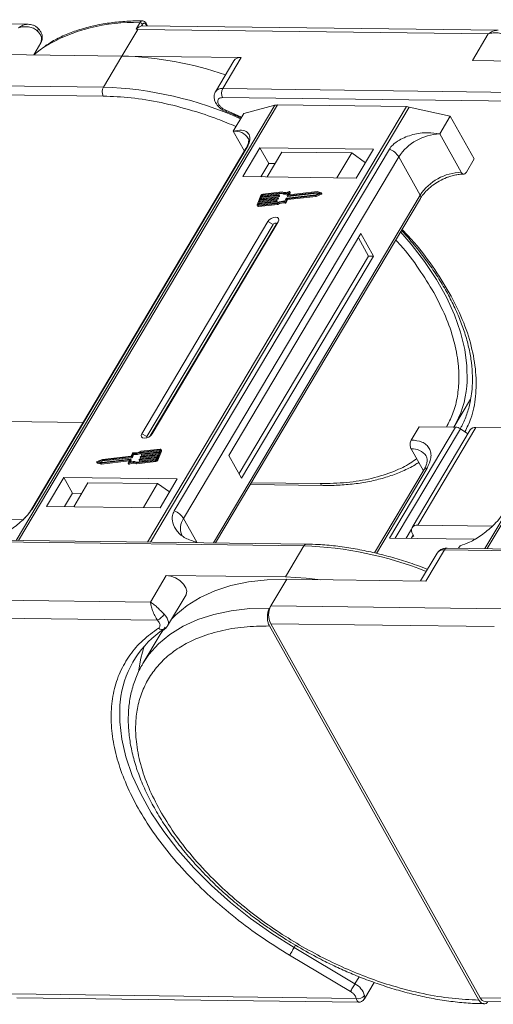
# Model space of a CAD drawing. Header units: millimetres. Extents: x -1374 to 811, y -432 to 1099.
# Tile 41 of 53: x 161 to 215, y 920 to 1033. Entities that reach past the tile are written whole.
import ezdxf

# ---------------------------------------------------------------- set-up
doc = ezdxf.new("R2010")
doc.units = ezdxf.units.MM

msp = doc.modelspace()

# ---------------------------------------------------------------- linework, layer by layer
at = {"color": 7, "linetype": 'Continuous', "lineweight": 15}
for p, q in [((161.599, 1032.057), (121.031, 1032.579)), ((162.723, 1031.605), (162.714, 1031.617)), ((172.303, 1028.43), (174.112, 1031.472)), ((173.927, 1031.512), (174.357, 1032.235)), ((173.927, 1031.512), (174.112, 1031.472)), ((174.112, 1031.472), (214.158, 1030.957)), ((174.555, 1031.866), (174.666, 1032.052)), ((215.276, 1031.366), (174.707, 1031.888)), ((175.049, 1032.047), (175.142, 1031.882)), ((175.227, 1031.881), (175.063, 1032.173)), ((214.158, 1030.957), (212.349, 1027.915)), ((162.233, 1028.56), (163.056, 1029.945)), ((158.672, 1028.606), (172.303, 1028.43)), ((172.303, 1028.43), (170.192, 1024.881)), ((185.933, 1028.255), (172.303, 1028.43)), ((185.102, 1027.892), (182.991, 1024.343)), ((183.823, 1024.706), (185.933, 1028.255)), ((212.349, 1027.915), (225.98, 1027.739)), ((170.192, 1024.881), (130.146, 1025.397)), ((223.869, 1024.19), (183.823, 1024.706)), ((130.133, 1024.375), (170.179, 1023.86)), ((183.809, 1023.684), (223.856, 1023.169)), ((189.796, 1022.804), (160.239, 973.11)), ((160.511, 973.106), (190.089, 1022.837)), ((204.811, 1022.647), (175.232, 972.917)), ((175.589, 972.912), (205.145, 1022.606)), ((183.854, 1022.26), (184.231, 1022.098)), ((186.229, 1021.865), (189.796, 1022.804)), ((190.089, 1022.837), (204.811, 1022.647)), ((205.145, 1022.606), (209.823, 1021.561)), ((185.987, 1021.457), (184.189, 1022.243)), ((184.227, 1022.078), (184.223, 1022.079)), ((185.023, 1019.837), (186.229, 1021.865)), ((208.617, 1019.533), (209.823, 1021.561)), ((209.823, 1021.561), (212.563, 1016.672)), ((243.473, 1022.113), (213.765, 972.165)), ((214.036, 972.162), (243.765, 1022.146)), ((185.023, 1019.837), (186.298, 1017.561)), ((211.068, 1015.158), (208.617, 1019.533)), ((186.474, 1017.859), (161.898, 976.537)), ((162.04, 976.69), (186.616, 1018.011)), ((202.867, 1017.802), (178.291, 976.48)), ((188.066, 1017.958), (186.106, 1014.663)), ((201.043, 1017.791), (188.066, 1017.958)), ((188.066, 1017.958), (189.076, 1016.157)), ((199.083, 1014.496), (201.043, 1017.791)), ((179.361, 975.589), (203.937, 1016.911)), ((190.597, 1017.466), (188.908, 1014.627)), ((190.597, 1017.466), (198.56, 1017.364)), ((196.871, 1014.524), (198.56, 1017.364)), ((198.56, 1017.364), (200.119, 1016.238)), ((206.388, 1012.536), (203.937, 1016.911)), ((211.658, 1015.151), (212.563, 1016.672)), ((189.076, 1016.157), (188.171, 1014.636)), ((189.813, 1016.148), (189.076, 1016.157)), ((186.106, 1014.663), (199.083, 1014.496)), ((206.388, 1012.536), (182.766, 972.82)), ((183.011, 972.817), (206.42, 1012.175)), ((188.188, 1012.51), (187.752, 1011.448)), ((190.073, 1012.175), (188.063, 1011.947)), ((188.099, 1012.036), (190.109, 1012.263)), ((188.19, 1012.257), (188.099, 1012.036)), ((190.2, 1012.484), (188.19, 1012.257)), ((188.248, 1012.154), (188.19, 1012.257)), ((188.204, 1012.048), (188.248, 1012.154)), ((188.226, 1012.345), (190.236, 1012.573)), ((188.299, 1012.522), (188.226, 1012.345)), ((188.248, 1012.154), (190.257, 1012.381)), ((188.357, 1012.419), (188.299, 1012.522)), ((188.331, 1012.357), (188.357, 1012.419)), ((190.537, 1012.817), (188.373, 1012.573)), ((188.373, 1012.573), (188.43, 1012.47)), ((190.608, 1012.91), (188.409, 1012.661)), ((188.43, 1012.47), (190.595, 1012.714)), ((190.13, 1012.072), (190.073, 1012.175)), ((190.128, 1012.244), (190.109, 1012.2)), ((190.167, 1012.097), (190.109, 1012.2)), ((190.185, 1012.154), (190.128, 1012.256)), ((190.185, 1012.141), (190.128, 1012.244)), ((190.167, 1012.097), (190.185, 1012.141)), ((190.257, 1012.381), (190.2, 1012.484)), ((190.255, 1012.554), (190.237, 1012.509)), ((190.294, 1012.406), (190.237, 1012.509)), ((190.312, 1012.463), (190.255, 1012.566)), ((190.312, 1012.451), (190.255, 1012.554)), ((190.294, 1012.406), (190.312, 1012.451)), ((190.595, 1012.714), (190.537, 1012.817)), ((190.937, 1011.841), (191.077, 1012.183)), ((191.02, 1011.787), (191.161, 1012.129)), ((191.114, 1012.208), (194.455, 1012.586)), ((191.161, 1012.129), (194.441, 1012.5)), ((191.219, 1012.026), (191.161, 1012.129)), ((191.205, 1012.492), (191.345, 1012.834)), ((191.205, 1012.48), (191.262, 1012.377)), ((191.219, 1012.026), (194.499, 1012.397)), ((194.564, 1012.851), (191.223, 1012.473)), ((191.281, 1012.37), (191.223, 1012.473)), ((191.281, 1012.37), (194.621, 1012.748)), ((191.483, 1012.913), (191.352, 1012.593)), ((191.362, 1012.574), (191.352, 1012.593)), ((194.623, 1012.942), (191.37, 1012.574)), ((191.448, 1012.583), (191.541, 1012.81)), ((191.541, 1012.835), (191.483, 1012.938)), ((191.483, 1012.913), (191.541, 1012.81)), ((194.441, 1012.5), (195.048, 1012.741)), ((194.499, 1012.397), (194.441, 1012.5)), ((194.455, 1012.586), (194.901, 1012.763)), ((194.499, 1012.397), (195.105, 1012.638)), ((194.901, 1012.763), (194.564, 1012.851)), ((194.621, 1012.748), (194.564, 1012.851)), ((194.621, 1012.748), (194.768, 1012.71)), ((195.081, 1012.822), (194.623, 1012.942)), ((195.048, 1012.741), (195.105, 1012.638)), ((195.156, 1012.707), (195.098, 1012.81)), ((187.752, 1011.374), (187.809, 1011.271)), ((187.935, 1011.638), (187.863, 1011.461)), ((187.863, 1011.461), (187.884, 1011.423)), ((187.864, 1011.334), (190.063, 1011.583)), ((187.921, 1011.231), (187.864, 1011.334)), ((187.9, 1011.423), (190.064, 1011.668)), ((187.921, 1011.231), (190.12, 1011.48)), ((189.945, 1011.865), (187.935, 1011.638)), ((187.993, 1011.535), (187.935, 1011.638)), ((187.949, 1011.428), (187.993, 1011.535)), ((187.972, 1011.726), (189.982, 1011.953)), ((188.063, 1011.947), (187.972, 1011.726)), ((187.993, 1011.535), (190.003, 1011.762)), ((188.12, 1011.844), (188.063, 1011.947)), ((188.077, 1011.738), (188.12, 1011.844)), ((188.12, 1011.844), (190.13, 1012.072)), ((190.003, 1011.762), (189.945, 1011.865)), ((190, 1011.934), (189.982, 1011.89)), ((190.04, 1011.787), (189.982, 1011.89)), ((190.058, 1011.844), (190, 1011.947)), ((190.058, 1011.832), (190, 1011.934)), ((190.04, 1011.787), (190.058, 1011.832)), ((190.12, 1011.48), (190.063, 1011.583)), ((190.925, 1011.738), (190.982, 1011.635)), ((191.078, 1011.684), (191.02, 1011.787)), ((191.078, 1011.684), (191.219, 1012.026)), ((188.989, 1009.517), (174.575, 985.281)), ((189.584, 1009.203), (175.17, 984.967)), ((175.546, 985.031), (189.92, 1009.198)), ((175.754, 985.266), (190.169, 1009.502)), ((188.989, 1009.517), (189.584, 1009.203)), ((190.169, 1009.502), (189.92, 1009.198)), ((199.621, 1008.154), (184.542, 982.803)), ((200.472, 1005.588), (199.319, 1007.647)), ((201.062, 1005.58), (199.621, 1008.154)), ((185.696, 980.744), (200.472, 1005.588)), ((185.984, 980.229), (201.062, 1005.58)), ((201.062, 1005.58), (200.472, 1005.588)), ((210.237, 986.043), (212.147, 989.254)), ((167.876, 986.589), (159.081, 986.702)), ((175.17, 984.967), (174.575, 985.281)), ((175.754, 985.266), (175.601, 985.079)), ((210.417, 986.041), (202.879, 973.366)), ((203.544, 973.357), (210.974, 985.85)), ((205.365, 984.573), (206.27, 986.094)), ((212.093, 985.72), (205.459, 974.566)), ((206.124, 974.857), (212.758, 986.011)), ((206.27, 986.094), (210.417, 986.041)), ((211.83, 985.278), (210.974, 985.85)), ((221.553, 985.898), (212.758, 986.011)), ((173.504, 983.076), (173.363, 982.734)), ((173.587, 983.022), (173.447, 982.681)), ((173.504, 982.578), (173.645, 982.919)), ((173.645, 982.919), (173.587, 983.022)), ((174.451, 982.689), (176.461, 982.916)), ((176.624, 983.44), (174.459, 983.196)), ((174.517, 983.093), (174.459, 983.196)), ((176.66, 983.529), (174.461, 983.28)), ((174.517, 983.093), (176.632, 983.332)), ((174.524, 982.929), (174.542, 982.973)), ((174.524, 982.916), (174.581, 982.813)), ((176.552, 983.137), (174.542, 982.91)), ((174.6, 982.807), (174.542, 982.91)), ((174.579, 982.998), (176.589, 983.226)), ((174.6, 982.807), (176.505, 983.022)), ((176.336, 982.354), (176.772, 983.415)), ((176.394, 982.251), (176.83, 983.312)), ((176.461, 982.916), (176.552, 983.137)), ((176.589, 983.226), (176.661, 983.403)), ((176.654, 983.386), (176.624, 983.44)), ((176.83, 983.387), (176.772, 983.49)), ((176.772, 983.415), (176.83, 983.312)), ((205.352, 983.552), (206.746, 981.063)), ((169.426, 982.053), (169.484, 981.95)), ((169.443, 982.041), (169.901, 981.921)), ((169.501, 981.938), (169.443, 982.041)), ((170.083, 982.363), (169.476, 982.123)), ((169.501, 981.938), (169.959, 981.818)), ((170.069, 982.277), (169.623, 982.101)), ((169.623, 982.101), (169.96, 982.012)), ((169.814, 982.05), (170.127, 982.175)), ((169.901, 981.921), (173.153, 982.289)), ((169.959, 981.818), (169.901, 981.921)), ((169.959, 981.818), (173.134, 982.177)), ((169.96, 982.012), (173.301, 982.39)), ((173.41, 982.655), (170.069, 982.277)), ((170.127, 982.175), (170.069, 982.277)), ((173.363, 982.734), (170.083, 982.363)), ((170.127, 982.175), (173.467, 982.552)), ((173.04, 981.925), (173.098, 981.822)), ((173.041, 981.95), (173.172, 982.27)), ((173.161, 981.816), (173.103, 981.919)), ((173.169, 982.262), (173.153, 982.289)), ((173.319, 982.371), (173.179, 982.029)), ((173.294, 982.066), (173.377, 982.268)), ((173.377, 982.28), (173.319, 982.383)), ((173.319, 982.371), (173.377, 982.268)), ((173.467, 982.552), (173.41, 982.655)), ((173.504, 982.578), (173.447, 982.681)), ((173.916, 981.954), (176.115, 982.202)), ((173.916, 981.954), (173.974, 981.851)), ((173.974, 981.851), (176.173, 982.099)), ((173.987, 982.046), (176.151, 982.291)), ((174.269, 982.31), (174.287, 982.354)), ((174.269, 982.297), (174.327, 982.194)), ((176.298, 982.518), (174.288, 982.291)), ((174.345, 982.188), (174.288, 982.291)), ((174.324, 982.379), (176.334, 982.607)), ((174.345, 982.188), (176.251, 982.403)), ((174.396, 982.619), (174.415, 982.664)), ((174.396, 982.607), (174.454, 982.504)), ((176.425, 982.828), (174.415, 982.6)), ((174.473, 982.497), (174.415, 982.6)), ((174.473, 982.497), (176.378, 982.713)), ((176.115, 982.202), (176.173, 982.099)), ((176.225, 982.341), (176.298, 982.518)), ((176.334, 982.607), (176.425, 982.828)), ((176.394, 982.251), (176.336, 982.354)), ((184.542, 982.803), (185.984, 980.229)), ((206.834, 981.212), (201.164, 971.678)), ((201.378, 971.625), (207.167, 981.357)), ((165.661, 980.287), (163.701, 976.992)), ((178.637, 980.12), (165.661, 980.287)), ((166.67, 978.486), (165.661, 980.287)), ((168.426, 979.689), (166.797, 976.952)), ((176.389, 979.587), (168.426, 979.689)), ((174.76, 976.849), (176.389, 979.587)), ((176.389, 979.587), (177.757, 978.639)), ((176.677, 976.824), (178.637, 980.12)), ((194.977, 979.597), (187.104, 979.699)), ((166.67, 978.486), (165.765, 976.965)), ((167.702, 978.472), (166.67, 978.486)), ((186.979, 979.488), (195.269, 979.382)), ((163.701, 976.992), (176.677, 976.824)), ((160.975, 975.438), (152.447, 975.548)), ((179.361, 975.589), (180.874, 972.888)), ((205.393, 974.378), (204.777, 973.342)), ((214.652, 974.747), (206.124, 974.857)), ((153.064, 972.99), (193.11, 972.475)), ((193.408, 972.683), (153.362, 973.198)), ((180.874, 972.888), (180.848, 972.844)), ((180.874, 972.888), (180.899, 972.844)), ((202.879, 973.366), (212.592, 973.241)), ((205.593, 973.714), (205.367, 973.334)), ((205.665, 973.585), (205.518, 973.587)), ((205.521, 973.843), (205.665, 973.585)), ((193.11, 972.475), (190.999, 968.926)), ((208.32, 971.65), (206.43, 968.472)), ((207.041, 968.464), (209.151, 972.013)), ((209.151, 972.013), (263.742, 971.31)), ((264.039, 971.518), (209.449, 972.221)), ((210.78, 972.204), (210.957, 972.5)), ((177.369, 969.101), (175.559, 966.059)), ((190.999, 968.926), (177.369, 969.101)), ((189.334, 965.627), (191.143, 968.669)), ((191.143, 968.669), (207.041, 968.464)), ((175.559, 966.059), (135.513, 966.575)), ((177.531, 963.342), (179.642, 966.891)), ((189.183, 965.373), (189.334, 965.627)), ((215.722, 965.287), (189.334, 965.627)), ((135.487, 964.531), (176.367, 964.005)), ((176.562, 963.747), (176.367, 964.005)), ((176.675, 962.346), (177.241, 963.2)), ((177.011, 962.841), (177.195, 962.969)), ((213.09, 920.611), (189.157, 963.33)), ((213.241, 920.865), (189.308, 963.583)), ((189.308, 963.583), (214.84, 963.255)), ((176.675, 962.346), (174.715, 959.05)), ((174.633, 958.911), (174.715, 959.05)), ((191.982, 926.596), (192.141, 926.863)), ((198.416, 921.598), (191.467, 925.73)), ((198.931, 922.463), (191.982, 926.596)), ((199.412, 923.272), (198.931, 922.463)), ((200.006, 920.738), (201.127, 922.621)), ((199.075, 920.792), (159.708, 921.298)), ((199.075, 920.792), (198.981, 921.048)), ((160.293, 920.867), (199.348, 920.365)), ((237.96, 920.547), (213.241, 920.865)), ((213.825, 920.434), (238.199, 920.12))]:
    msp.add_line(p, q, dxfattribs=at)
at = {"color": 7, "linetype": 'Continuous', "lineweight": 15, "flags": 128}
for points in [[(162.654, 1031.279), (162.704, 1031.375), (162.734, 1031.461), (162.744, 1031.533), (162.732, 1031.589), (162.723, 1031.605)], [(174.707, 1031.888), (174.655, 1031.886), (174.555, 1031.866)], [(163.398, 1029.441), (162.966, 1029.139), (162.231, 1028.557)], [(184.223, 1022.079), (184.221, 1022.081), (184.199, 1022.111), (184.188, 1022.166), (184.189, 1022.243)], [(186.474, 1017.859), (186.533, 1017.938), (186.616, 1018.011)], [(190.109, 1012.263), (190.114, 1012.263), (190.119, 1012.263), (190.123, 1012.261), (190.126, 1012.259), (190.128, 1012.256), (190.129, 1012.252), (190.129, 1012.248), (190.128, 1012.244)], [(190.236, 1012.573), (190.241, 1012.573), (190.246, 1012.572), (190.25, 1012.571), (190.253, 1012.568), (190.255, 1012.565), (190.256, 1012.562), (190.256, 1012.558), (190.255, 1012.554)], [(191.223, 1012.473), (191.218, 1012.473), (191.213, 1012.474), (191.209, 1012.475), (191.206, 1012.478), (191.204, 1012.481), (191.203, 1012.484), (191.203, 1012.488), (191.205, 1012.492)], [(191.352, 1012.593), (191.351, 1012.589), (191.35, 1012.585), (191.351, 1012.582), (191.354, 1012.579), (191.357, 1012.576), (191.361, 1012.575), (191.365, 1012.574), (191.37, 1012.574)], [(191.42, 1012.944), (191.435, 1012.949), (191.449, 1012.952), (191.462, 1012.951), (191.473, 1012.948), (191.481, 1012.942), (191.485, 1012.934), (191.486, 1012.924), (191.483, 1012.913)], [(195.081, 1012.822), (195.092, 1012.817), (195.099, 1012.808), (195.101, 1012.798), (195.098, 1012.785), (195.09, 1012.772), (195.079, 1012.76), (195.064, 1012.749), (195.048, 1012.741)], [(195.105, 1012.638), (195.122, 1012.646), (195.136, 1012.657), (195.148, 1012.669), (195.156, 1012.682), (195.159, 1012.695), (195.157, 1012.706), (195.156, 1012.707)], [(187.864, 1011.334), (187.832, 1011.333), (187.804, 1011.337), (187.78, 1011.346), (187.762, 1011.36), (187.75, 1011.378), (187.744, 1011.399), (187.744, 1011.423), (187.752, 1011.448)], [(187.863, 1011.461), (187.86, 1011.452), (187.86, 1011.444), (187.862, 1011.437), (187.866, 1011.431), (187.872, 1011.427), (187.88, 1011.424), (187.89, 1011.422), (187.9, 1011.423)], [(189.982, 1011.953), (189.987, 1011.954), (189.992, 1011.953), (189.996, 1011.951), (189.999, 1011.949), (190.001, 1011.946), (190.002, 1011.943), (190.002, 1011.939), (190, 1011.934)], [(190.169, 1009.502), (190.24, 1009.696), (190.21, 1009.863), (190.084, 1009.975), (189.881, 1010.016), (189.632, 1009.981), (189.375, 1009.873), (189.15, 1009.71), (188.989, 1009.517)], [(189.92, 1009.198), (189.94, 1009.254), (189.932, 1009.301), (189.896, 1009.333), (189.838, 1009.345), (189.767, 1009.335), (189.694, 1009.304), (189.63, 1009.258), (189.584, 1009.203)], [(211.71, 990.729), (211.746, 991.21), (211.731, 993.028), (211.483, 994.92), (211.006, 996.871), (210.301, 998.865), (209.376, 1000.886), (208.238, 1002.918), (206.895, 1004.944), (205.359, 1006.949), (204.15, 1008.359)], [(174.575, 985.281), (174.504, 985.087), (174.534, 984.92), (174.66, 984.808), (174.863, 984.767), (175.112, 984.802), (175.368, 984.91), (175.594, 985.073), (175.754, 985.266)], [(175.17, 984.967), (175.149, 984.911), (175.158, 984.864), (175.194, 984.832), (175.198, 984.83)], [(174.542, 982.91), (174.537, 982.91), (174.532, 982.91), (174.528, 982.912), (174.525, 982.914), (174.523, 982.917), (174.522, 982.921), (174.522, 982.925), (174.524, 982.929)], [(176.661, 983.403), (176.664, 983.411), (176.664, 983.419), (176.662, 983.426), (176.658, 983.432), (176.652, 983.436), (176.644, 983.439), (176.634, 983.441), (176.624, 983.44)], [(176.66, 983.529), (176.692, 983.53), (176.72, 983.526), (176.744, 983.517), (176.762, 983.503), (176.774, 983.486), (176.78, 983.464), (176.78, 983.441), (176.772, 983.415)], [(169.443, 982.041), (169.432, 982.046), (169.425, 982.055), (169.423, 982.066), (169.426, 982.078), (169.433, 982.091), (169.445, 982.104), (169.46, 982.114), (169.476, 982.123)], [(169.484, 981.95), (169.49, 981.944), (169.501, 981.938)], [(173.103, 981.919), (173.089, 981.914), (173.075, 981.912), (173.062, 981.912), (173.051, 981.916), (173.043, 981.921), (173.039, 981.929), (173.038, 981.939), (173.041, 981.95)], [(173.098, 981.822), (173.101, 981.818), (173.109, 981.813), (173.119, 981.809), (173.132, 981.809), (173.146, 981.811), (173.161, 981.816)], [(173.172, 982.27), (173.173, 982.274), (173.173, 982.278), (173.172, 982.282), (173.17, 982.285), (173.167, 982.287), (173.163, 982.288), (173.159, 982.289), (173.153, 982.289)], [(173.301, 982.39), (173.306, 982.39), (173.311, 982.389), (173.315, 982.388), (173.318, 982.386), (173.32, 982.383), (173.321, 982.379), (173.321, 982.375), (173.319, 982.371)], [(174.288, 982.291), (174.283, 982.291), (174.278, 982.291), (174.274, 982.293), (174.271, 982.295), (174.269, 982.298), (174.268, 982.302), (174.268, 982.305), (174.269, 982.31)], [(174.415, 982.6), (174.41, 982.6), (174.405, 982.601), (174.401, 982.602), (174.398, 982.605), (174.396, 982.608), (174.395, 982.611), (174.395, 982.615), (174.396, 982.619)], [(195.269, 979.382), (195.269, 979.382), (195.261, 979.382)], [(161.896, 976.534), (161.956, 976.616), (162.04, 976.69)], [(193.408, 972.683), (193.408, 972.683), (193.416, 972.683)], [(179.642, 966.891), (179.668, 966.939), (179.729, 967.291), (179.614, 967.699), (179.336, 968.12), (178.923, 968.507), (178.422, 968.821), (177.884, 969.026), (177.369, 969.101)], [(177.982, 964.1), (178.457, 964.587), (179.759, 965.669), (181.253, 966.595), (182.927, 967.357), (184.769, 967.95), (186.763, 968.368), (188.894, 968.608), (191.143, 968.669)], [(190.999, 968.926), (193.377, 968.805), (195.045, 968.618)], [(174.715, 959.05), (175.399, 960.062), (176.497, 961.291), (177.799, 962.373), (179.293, 963.299), (180.967, 964.062), (182.809, 964.654), (184.803, 965.072), (186.934, 965.313), (189.183, 965.373)], [(177.129, 964.677), (177.315, 964.458), (177.461, 964.233), (177.561, 964.009), (177.613, 963.793), (177.615, 963.591), (177.566, 963.411), (177.531, 963.342)], [(174.857, 961.025), (174.456, 959.653), (174.206, 958.103)], [(191.982, 926.596), (189.444, 928.198), (187.01, 929.924), (184.701, 931.76), (182.535, 933.689), (180.531, 935.695), (178.708, 937.762), (177.079, 939.871), (175.659, 942.004), (174.461, 944.143), (173.494, 946.271), (172.766, 948.368), (172.285, 950.417), (172.053, 952.4), (172.073, 954.301), (172.194, 955.321)], [(191.467, 925.73), (191.515, 925.81), (191.572, 925.906), (191.637, 926.015), (191.706, 926.132), (191.779, 926.254), (191.85, 926.374), (191.919, 926.49), (191.982, 926.596)], [(198.416, 921.598), (198.463, 921.677), (198.521, 921.773), (198.585, 921.882), (198.655, 922), (198.727, 922.121), (198.799, 922.242), (198.868, 922.357), (198.931, 922.463)]]:
    msp.add_lwpolyline(points, dxfattribs=at)
at = {"color": 7, "linetype": 'Continuous', "lineweight": 15}
for centre, radius, start, end in [((161.909, 1030.327), 1.209, 341.59357, 51.97131), ((173.455, 1012.883), 19.373, 87.33311, 121.27285), ((174.336, 1031.847), 0.388, 31.84251, 86.94255), ((174.954, 1032.122), 0.121, 321.99637, 25.22908), ((171.26, 989.11), 39.334, 70.88469, 88.48068), ((185.815, 1027.394), 0.869, 82.14794, 145.0614), ((171.171, 1024.358), 1.11, 151.86538, 206.65442), ((168.794, 983.032), 41.873, 65.93013, 88.08672), ((183.704, 1023.844), 0.87, 82.15926, 144.95097), ((184.802, 1024.182), 1.11, 151.86538, 206.65442), ((190.064, 1021.739), 1.098, 88.72031, 104.14409), ((204.779, 1021.01), 1.638, 77.08998, 88.8989), ((185.23, 1018.031), 1.817, 33.1952, 96.53301), ((208.807, 1013.706), 5.83, 91.86957, 146.65022), ((202.058, 1015.743), 2.213, 31.86898, 68.55124), ((211.258, 1009.331), 5.83, 91.86957, 146.65022), ((188.442, 1012.376), 0.287, 96.59253, 152.29321), ((188.383, 1012.478), 0.0955, 96.59253, 152.29321), ((188.441, 1012.375), 0.0955, 96.59253, 152.29321), ((190.067, 1012.222), 0.0478, 276.59253, 332.29321), ((190.173, 1012.147), 0.0138, 333.02121, 26.65141), ((190.194, 1012.532), 0.0478, 276.59253, 332.29321), ((190.252, 1012.429), 0.0478, 276.59253, 332.29321), ((190.3, 1012.457), 0.0138, 333.02121, 26.65141), ((190.921, 1013.786), 1.042, 248.35959, 294.01857), ((190.968, 1013.633), 0.991, 247.84687, 288.77105), ((190.978, 1013.777), 0.943, 246.89164, 297.97103), ((191.12, 1012.161), 0.0478, 96.59253, 152.29321), ((191.277, 1012.388), 0.0183, 217.91724, 283.38081), ((191.516, 1012.823), 0.0276, 333.09852, 26.5741), ((206.11, 1012.33), 0.346, 333.31625, 36.51573), ((187.896, 1011.338), 0.11, 217.91724, 283.38081), ((189.94, 1011.912), 0.0478, 276.59253, 332.29321), ((189.998, 1011.81), 0.0478, 276.59253, 332.29321), ((190.046, 1011.838), 0.0138, 333.02121, 26.65141), ((190.685, 1010.596), 1.167, 78.13867, 122.23452), ((190.754, 1010.478), 1.375, 82.36132, 120.10827), ((190.743, 1010.493), 1.167, 78.13867, 122.23452), ((190.125, 1012.119), 0.0478, 276.59253, 332.29321), ((190.94, 1011.827), 0.0903, 260.49805, 333.59787), ((190.997, 1011.724), 0.0903, 260.49805, 333.59787), ((200.526, 991.672), 11.224, 329.554, 355.17808), ((210.362, 984.973), 1.07, 55.09609, 87.03844), ((212.678, 985.289), 0.727, 83.64232, 143.56702), ((173.584, 983.036), 0.0903, 80.49805, 153.59787), ((173.77, 984.385), 1.375, 262.36132, 300.10827), ((173.839, 984.267), 1.167, 258.13867, 302.23452), ((173.827, 984.282), 1.375, 262.36132, 300.10827), ((174.584, 982.951), 0.0478, 96.59253, 152.29321), ((176.756, 983.35), 0.0826, 333.02121, 26.65141), ((205.514, 981.649), 1.91, 35.13686, 94.86934), ((173.546, 981.086), 0.943, 66.89164, 117.97103), ((173.604, 980.983), 0.943, 66.89164, 117.97103), ((173.603, 981.078), 1.042, 68.35959, 114.01857), ((173.365, 982.274), 0.0138, 333.02121, 26.65141), ((173.404, 982.703), 0.0478, 276.59253, 332.29321), ((173.462, 982.6), 0.0478, 276.59253, 332.29321), ((174.33, 982.332), 0.0478, 96.59253, 152.29321), ((174.341, 982.206), 0.0183, 217.91724, 283.38081), ((174.457, 982.641), 0.0478, 96.59253, 152.29321), ((174.468, 982.515), 0.0183, 217.91724, 283.38081), ((174.596, 982.825), 0.0183, 217.91724, 283.38081), ((176.082, 982.487), 0.287, 276.59253, 332.29321), ((176.14, 982.386), 0.0955, 276.59253, 332.29321), ((176.14, 982.384), 0.287, 276.59253, 332.29321), ((207.127, 980.996), 0.363, 83.64232, 143.56702), ((195.313, 979.745), 0.367, 203.79329, 261.81678), ((177.481, 974.421), 2.213, 31.86898, 68.55124), ((180.898, 974.458), 1.909, 143.64522, 203.44279), ((206.015, 974.235), 0.631, 80.05661, 218.47393), ((193.439, 972.321), 0.363, 94.95278, 154.87747), ((191.8, 931.363), 41.132, 68.20245, 88.17534), ((209.044, 971.126), 0.894, 83.10581, 144.10352), ((209.48, 971.859), 0.363, 94.95278, 154.87747), ((191.292, 964.579), 2.221, 151.86538, 206.65442), ((175.667, 965.567), 1.712, 294.14971, 328.65097), ((183.342, 953.584), 11.283, 123.39574, 171.14243), ((176.9, 963.501), 0.592, 225.54062, 298.59397), ((197.945, 920.537), 2.164, 15.62191, 62.88622), ((199.319, 921.632), 0.875, 253.78756, 324.19862), ((213.883, 921.124), 0.693, 202.00407, 265.20355)]:
    msp.add_arc(centre, radius, start, end, dxfattribs=at)
for points, knots in [([(174.658, 1032.433), (174.533, 1032.437), (173.762, 1032.46), (172.406, 1032.381), (170.603, 1032.19), (168.888, 1031.86), (167.259, 1031.406), (165.735, 1030.816), (164.49, 1030.21), (163.811, 1029.749), (163.554, 1029.575)], [0, 0, 0, 0, 0.028003, 0.1729968, 0.3186794, 0.4650321, 0.6121209, 0.7600927, 0.909192, 1, 1, 1, 1]), ([(174.357, 1032.235), (174.392, 1032.283), (174.466, 1032.387), (174.577, 1032.444), (174.643, 1032.44), (174.658, 1032.439)], [0, 0, 0, 0, 0.4004103, 0.8630648, 1, 1, 1, 1]), ([(175.063, 1032.173), (175.039, 1032.212), (174.988, 1032.289), (174.887, 1032.374), (174.773, 1032.431), (174.693, 1032.439), (174.653, 1032.443)], [0, 0, 0, 0, 0.2410888, 0.4906922, 0.7449678, 1, 1, 1, 1]), ([(160.482, 1031.648), (160.654, 1031.762), (160.997, 1031.988), (161.371, 1032.034), (161.557, 1032.056)], [0, 0, 0, 0, 0.5024493, 1, 1, 1, 1]), ([(162.654, 1031.279), (162.508, 1031.397), (162.217, 1031.633), (161.637, 1031.777), (161.041, 1031.793), (160.669, 1031.696), (160.482, 1031.648)], [0, 0, 0, 0, 0.2498135, 0.4993654, 0.7486919, 1, 1, 1, 1]), ([(162.723, 1031.605), (162.633, 1031.687), (162.462, 1031.841), (162.076, 1032.014), (161.784, 1032.04), (161.599, 1032.057)], [0, 0, 0, 0, 0.2896693, 0.55157904, 1, 1, 1, 1]), ([(163.045, 1029.944), (163.056, 1029.957), (163.17, 1030.088), (163.232, 1030.445), (163.183, 1030.886), (163.005, 1031.251), (162.848, 1031.483), (162.735, 1031.587), (162.708, 1031.612)], [0, 0, 0, 0, 0.0292215, 0.2871515, 0.5566228, 0.7665927, 0.9438983, 1, 1, 1, 1]), ([(174.555, 1031.866), (174.5, 1031.846), (174.4, 1031.811), (174.224, 1031.717), (174.1, 1031.635), (174.021, 1031.576), (173.992, 1031.554), (173.973, 1031.539), (173.959, 1031.528), (173.949, 1031.521), (173.941, 1031.516), (173.935, 1031.514), (173.931, 1031.512), (173.928, 1031.512), (173.927, 1031.512), (173.927, 1031.512)], [0, 0, 0, 0, 0.29575478, 0.54690454, 0.80489872, 0.8684268, 0.91098084, 0.93948323, 0.95866582, 0.97171553, 0.98381984, 0.99018972, 0.99486484, 0.99865658, 1, 1, 1, 1]), ([(174.666, 1032.052), (174.694, 1032.09), (174.752, 1032.166), (174.86, 1032.198), (174.967, 1032.164), (175.022, 1032.086), (175.049, 1032.047)], [0, 0, 0, 0, 0.2507803, 0.5001215, 0.7499518, 1, 1, 1, 1]), ([(214.158, 1030.957), (214.331, 1031.071), (214.673, 1031.297), (215.048, 1031.343), (215.234, 1031.366)], [0, 0, 0, 0, 0.5024493, 1, 1, 1, 1]), ([(216.331, 1030.588), (216.185, 1030.706), (215.893, 1030.942), (215.314, 1031.086), (214.718, 1031.102), (214.345, 1031.005), (214.158, 1030.957)], [0, 0, 0, 0, 0.24981348, 0.49936544, 0.74869192, 1, 1, 1, 1]), ([(170.179, 1023.86), (171.228, 1023.815), (173.358, 1023.723), (176.795, 1023.153), (180.115, 1022.305), (182.992, 1021.359), (184.641, 1020.667), (185.342, 1020.373)], [0, 0, 0, 0, 0.2205761, 0.4479926, 0.6818099, 0.864583, 1, 1, 1, 1]), ([(182.999, 1024.339), (182.988, 1024.327), (182.876, 1024.197), (182.816, 1023.842), (182.866, 1023.403), (183.039, 1023.035), (183.263, 1022.733), (183.532, 1022.471), (183.751, 1022.328), (183.854, 1022.26)], [0, 0, 0, 0, 0.019311, 0.2130593, 0.415477, 0.5731994, 0.7063854, 0.8618882, 1, 1, 1, 1]), ([(184.189, 1022.243), (184.085, 1022.291), (183.87, 1022.389), (183.586, 1022.614), (183.375, 1022.867), (183.26, 1023.121), (183.247, 1023.353), (183.342, 1023.541), (183.534, 1023.664), (183.719, 1023.678), (183.809, 1023.684)], [0, 0, 0, 0, 0.1215514, 0.25, 0.3784486, 0.5, 0.6215514, 0.75, 0.8784486, 1, 1, 1, 1]), ([(184.227, 1022.077), (184.233, 1022.075), (184.803, 1021.866), (185.371, 1021.615), (185.933, 1021.367)], [0, 0, 0, 0, 0.00889257, 1, 1, 1, 1]), ([(186.616, 1018.011), (186.702, 1018.178), (186.922, 1018.608), (186.966, 1019.228), (186.697, 1019.754), (186.04, 1020.02), (185.364, 1019.898), (185.023, 1019.837)], [0, 0, 0, 0, 0.1113353, 0.2864972, 0.5212892, 0.7585824, 1, 1, 1, 1]), ([(186.749, 1019.028), (186.749, 1019.028), (186.78, 1018.99), (186.794, 1018.92), (186.804, 1018.677), (186.712, 1018.338), (186.598, 1018.049), (186.482, 1017.877), (186.469, 1017.857)], [0, 0, 0, 0, 0.005744, 0.3066112, 0.5316672, 0.7534528, 0.9717968, 1, 1, 1, 1]), ([(208.617, 1019.533), (208.164, 1019.602), (207.18, 1019.75), (205.539, 1019.516), (204.168, 1018.97), (203.269, 1018.351), (202.984, 1017.961), (202.867, 1017.802)], [0, 0, 0, 0, 0.2224809, 0.4830815, 0.7397704, 0.893878, 1, 1, 1, 1]), ([(208.564, 1014.14), (208.844, 1014.284), (209.236, 1014.485), (209.826, 1014.697), (210.313, 1014.833), (210.862, 1014.93), (211.193, 1014.938), (211.361, 1014.942)], [0, 0, 0, 0, 0.2940988, 0.4127028, 0.6057911, 0.8002931, 1, 1, 1, 1]), ([(211.658, 1015.151), (211.621, 1015.099), (211.547, 1014.997), (211.407, 1014.933), (211.265, 1014.949), (211.148, 1015.033), (211.091, 1015.123), (211.068, 1015.158)], [0, 0, 0, 0, 0.2146939, 0.4293877, 0.6440816, 0.8587754, 1, 1, 1, 1]), ([(206.43, 1012.176), (206.493, 1012.28), (206.652, 1012.546), (206.996, 1012.944), (207.409, 1013.338), (207.907, 1013.741), (208.313, 1013.988), (208.564, 1014.14)], [0, 0, 0, 0, 0.1493233, 0.3808463, 0.5554248, 0.7249772, 1, 1, 1, 1]), ([(204.241, 1008.512), (204.39, 1008.354), (205.025, 1007.68), (206.044, 1006.452), (207.288, 1004.835), (208.408, 1003.191), (209.405, 1001.533), (210.267, 999.873), (210.989, 998.22), (211.566, 996.584), (211.992, 994.973), (212.266, 993.392), (212.378, 991.852), (212.353, 990.495), (212.218, 989.688), (212.161, 989.351)], [0, 0, 0, 0, 0.0245606, 0.1049125, 0.1860749, 0.2678356, 0.3500498, 0.4326303, 0.5155443, 0.5988108, 0.6825096, 0.7667978, 0.8519202, 0.9382248, 1, 1, 1, 1]), ([(209.711, 1001.379), (209.094, 1002.394), (207.844, 1004.451), (205.98, 1006.889), (204.668, 1008.25), (204.307, 1008.623)], [0, 0, 0, 0, 0.4140463, 0.8392308, 1, 1, 1, 1]), ([(203.591, 1007.418), (203.771, 1007.225), (204.782, 1006.148), (206.289, 1004.125), (207.396, 1002.301), (207.942, 1001.402)], [0, 0, 0, 0, 0.099738, 0.5567416, 1, 1, 1, 1]), ([(207.942, 1001.402), (208.409, 1000.503), (209.359, 998.677), (210.285, 995.945), (210.766, 993.453), (210.852, 991.24), (210.634, 989.313), (210.169, 987.561), (209.631, 986.534), (209.379, 986.054)], [0, 0, 0, 0, 0.1578097, 0.3205134, 0.4877964, 0.6185602, 0.7493399, 0.8828861, 1, 1, 1, 1]), ([(211.489, 985.506), (211.735, 985.999), (212.356, 987.244), (212.781, 989.542), (212.814, 992.316), (212.294, 995.265), (211.304, 998.302), (210.24, 1000.357), (209.711, 1001.379)], [0, 0, 0, 0, 0.11587788, 0.29247002, 0.47059478, 0.64870577, 0.82530486, 1, 1, 1, 1]), ([(212.161, 989.351), (212.142, 989.206), (212.056, 988.563), (211.715, 987.496), (211.329, 986.476), (211.007, 985.965), (210.944, 985.865)], [0, 0, 0, 0, 0.1129714, 0.5021061, 0.9033474, 1, 1, 1, 1]), ([(205.365, 984.573), (205.334, 984.511), (205.273, 984.385), (205.232, 984.145), (205.237, 983.899), (205.282, 983.694), (205.332, 983.592), (205.352, 983.552)], [0, 0, 0, 0, 0.2146939, 0.4293877, 0.6440816, 0.8587754, 1, 1, 1, 1]), ([(207.167, 981.357), (207.355, 981.756), (207.644, 982.371), (207.623, 983.114), (207.449, 983.628), (207.102, 984.045), (206.478, 984.451), (205.804, 984.525), (205.365, 984.573)], [0, 0, 0, 0, 0.23945684, 0.36836066, 0.5, 0.63163934, 0.76054316, 1, 1, 1, 1]), ([(205.98, 982.431), (205.743, 982.259), (204.99, 981.712), (203.299, 980.92), (200.893, 980.142), (198.048, 979.654), (195.99, 979.616), (194.977, 979.597)], [0, 0, 0, 0, 0.08837878, 0.28111419, 0.52762537, 0.76741877, 1, 1, 1, 1]), ([(195.262, 979.395), (195.458, 979.389), (196.3, 979.362), (197.726, 979.44), (199.528, 979.633), (201.244, 979.963), (202.873, 980.416), (204.394, 981.008), (205.513, 981.541), (206.076, 981.918), (206.215, 982.011)], [0, 0, 0, 0, 0.0449795, 0.1938751, 0.343478, 0.4937691, 0.644816, 0.7967697, 0.9498813, 1, 1, 1, 1]), ([(207.063, 982.737), (207.1, 982.672), (207.182, 982.53), (207.201, 982.217), (207.12, 981.811), (206.99, 981.465), (206.855, 981.258), (206.824, 981.211)], [0, 0, 0, 0, 0.2095376, 0.4618511, 0.6987076, 0.9302296, 1, 1, 1, 1]), ([(157.28, 973.191), (157.629, 973.308), (158.388, 973.56), (159.714, 974.357), (160.866, 975.295), (161.653, 976.113), (161.928, 976.522), (162.04, 976.69)], [0, 0, 0, 0, 0.2224809, 0.4830815, 0.7397704, 0.893878, 1, 1, 1, 1]), ([(161.892, 976.535), (161.813, 976.408), (161.644, 976.134), (161.379, 975.848), (161.237, 975.695)], [0, 0, 0, 0, 0.4676766, 1, 1, 1, 1]), ([(178.291, 976.48), (178.21, 976.304), (178.004, 975.851), (178.079, 975.017), (178.563, 974.107), (179.521, 973.304), (180.421, 973.027), (180.874, 972.888)], [0, 0, 0, 0, 0.1113353, 0.2864972, 0.5212892, 0.7585824, 1, 1, 1, 1]), ([(210.957, 972.5), (211.306, 972.617), (212.065, 972.869), (213.391, 973.666), (214.543, 974.604), (215.33, 975.422), (215.604, 975.832), (215.716, 975.999)], [0, 0, 0, 0, 0.2224809, 0.4830815, 0.7397704, 0.893878, 1, 1, 1, 1]), ([(207.222, 969.804), (207.039, 969.877), (206.211, 970.206), (204.716, 970.709), (202.734, 971.306), (200.725, 971.804), (198.711, 972.202), (196.712, 972.484), (194.937, 972.648), (193.859, 972.664), (193.415, 972.67)], [0, 0, 0, 0, 0.03876239, 0.17488798, 0.31486085, 0.45764, 0.60250101, 0.74892627, 0.89654945, 1, 1, 1, 1]), ([(209.451, 972.211), (209.409, 972.215), (209.232, 972.228), (208.928, 972.154), (208.564, 971.978), (208.41, 971.76), (208.337, 971.658)], [0, 0, 0, 0, 0.093525, 0.394218, 0.7148762, 1, 1, 1, 1]), ([(175.559, 966.059), (175.674, 965.986), (175.902, 965.839), (176.304, 965.498), (176.729, 965.093), (176.995, 964.816), (177.129, 964.677)], [0, 0, 0, 0, 0.2513081, 0.5006346, 0.7501865, 1, 1, 1, 1]), ([(176.367, 964.005), (176.313, 964.082), (176.202, 964.237), (176.004, 964.6), (175.797, 965.085), (175.627, 965.639), (175.582, 965.919), (175.559, 966.059)], [0, 0, 0, 0, 0.1240537, 0.2508378, 0.4997796, 0.7486646, 1, 1, 1, 1]), ([(189.157, 963.33), (189.099, 963.457), (188.982, 963.711), (188.914, 964.194), (188.936, 964.684), (189.037, 965.092), (189.142, 965.293), (189.183, 965.373)], [0, 0, 0, 0, 0.2146939, 0.4293877, 0.6440816, 0.8587754, 1, 1, 1, 1]), ([(191.467, 925.73), (190.405, 926.389), (188.26, 927.72), (185.22, 929.98), (182.345, 932.42), (179.713, 935.016), (177.376, 937.709), (175.381, 940.446), (173.757, 943.169), (172.507, 945.85), (171.625, 948.484), (171.121, 951.067), (171.016, 953.565), (171.325, 955.925), (172.045, 958.098), (173.164, 960.035), (174.618, 961.728), (175.867, 962.631), (176.485, 963.079)], [0, 0, 0, 0, 0.0610375, 0.1233116, 0.1864383, 0.25, 0.3135617, 0.3766884, 0.4389625, 0.5, 0.5610375, 0.6233116, 0.6864383, 0.75, 0.8135617, 0.8766884, 0.9389625, 1, 1, 1, 1]), ([(176.645, 942.286), (176.193, 943.153), (175.277, 944.916), (174.383, 947.552), (173.918, 949.958), (173.837, 952.093), (174.042, 953.956), (174.531, 955.707), (175.307, 957.324), (176.356, 958.778), (177.662, 960.044), (179.2, 961.114), (181.115, 962.061), (183.451, 962.802), (186.193, 963.276), (188.179, 963.312), (189.157, 963.33)], [0, 0, 0, 0, 0.0776316, 0.1576704, 0.2399514, 0.3042832, 0.3686069, 0.4343076, 0.5, 0.5657007, 0.6313931, 0.6957249, 0.7600487, 0.8423368, 0.9223721, 1, 1, 1, 1]), ([(176.562, 963.747), (176.594, 963.68), (176.659, 963.544), (176.67, 963.353), (176.618, 963.189), (176.529, 963.115), (176.485, 963.079)], [0, 0, 0, 0, 0.24553592, 0.5, 0.75446408, 1, 1, 1, 1]), ([(177.174, 962.993), (177.209, 963.011), (177.357, 963.083), (177.448, 963.228), (177.517, 963.338)], [0, 0, 0, 0, 0.2361456, 1, 1, 1, 1]), ([(174.63, 958.895), (174.615, 958.872), (174.3, 958.398), (173.859, 957.348), (173.355, 955.792), (173.083, 954.167), (173.003, 952.523), (173.113, 950.82), (173.41, 949.071), (173.891, 947.29), (174.55, 945.488), (175.382, 943.677), (176.378, 941.87), (177.53, 940.078), (178.827, 938.313), (180.257, 936.588), (181.804, 934.916), (183.444, 933.317), (185.132, 931.825), (186.768, 930.504), (188.249, 929.402), (189.664, 928.418), (190.931, 927.592), (191.793, 927.072), (192.138, 926.863)], [0, 0, 0, 0, 0.0026764, 0.0558979, 0.1109186, 0.1615135, 0.2124323, 0.2636344, 0.3150382, 0.36655, 0.4180864, 0.4695813, 0.5209738, 0.572217, 0.6232636, 0.6740396, 0.7244145, 0.774128, 0.8225815, 0.8680359, 0.9064411, 0.9377682, 0.9750627, 1, 1, 1, 1]), ([(213.09, 920.611), (212.078, 920.655), (210.022, 920.743), (206.705, 921.295), (203.499, 922.107), (200.487, 923.118), (197.719, 924.243), (194.966, 925.561), (192.26, 927.064), (189.648, 928.724), (187.176, 930.514), (184.865, 932.409), (182.538, 934.573), (180.294, 937.002), (178.225, 939.653), (177.166, 941.417), (176.645, 942.286)], [0, 0, 0, 0, 0.0776316, 0.1576704, 0.2399514, 0.3042832, 0.3686069, 0.4343076, 0.5, 0.5657007, 0.6313931, 0.6957249, 0.7600487, 0.8423368, 0.9223721, 1, 1, 1, 1]), ([(192.138, 926.863), (192.933, 926.406), (194.048, 925.764), (195.733, 924.901), (197.181, 924.207), (198.922, 923.449), (200.756, 922.733), (202.678, 922.073), (204.651, 921.492), (206.652, 921.003), (208.659, 920.618), (210.652, 920.35), (212.329, 920.204), (213.315, 920.198), (213.667, 920.196)], [0, 0, 0, 0, 0.1133605, 0.1591123, 0.2349391, 0.3133985, 0.397284, 0.4845019, 0.5742119, 0.6657513, 0.7586608, 0.8526136, 0.9473787, 1, 1, 1, 1]), ([(200.028, 921.12), (200.043, 920.996), (200.064, 920.824), (200.005, 920.765), (199.989, 920.749)], [0, 0, 0, 0, 0.7198284, 1, 1, 1, 1]), ([(199.347, 920.374), (199.311, 920.389), (199.256, 920.411), (199.154, 920.589), (199.101, 920.724), (199.075, 920.792)], [0, 0, 0, 0, 0.4737427, 0.7397217, 1, 1, 1, 1]), ([(199.351, 920.365), (199.406, 920.368), (199.525, 920.374), (199.706, 920.441), (199.883, 920.56), (199.967, 920.682), (200.01, 920.744)], [0, 0, 0, 0, 0.2126781, 0.4556771, 0.7223505, 1, 1, 1, 1]), ([(214.131, 920.43), (214.101, 920.39), (213.995, 920.252), (213.766, 920.166), (213.485, 920.193), (213.25, 920.362), (213.136, 920.54), (213.09, 920.611)], [0, 0, 0, 0, 0.0990682, 0.3453728, 0.5916774, 0.837982, 1, 1, 1, 1])]:
    msp.add_open_spline(points, degree=3, knots=knots, dxfattribs=at)
msp.add_open_spline([(198.416, 921.598), (198.535, 921.517), (198.773, 921.356), (198.912, 921.151), (198.981, 921.048)], degree=3, dxfattribs=at)

doc.saveas('drawing.dxf')
